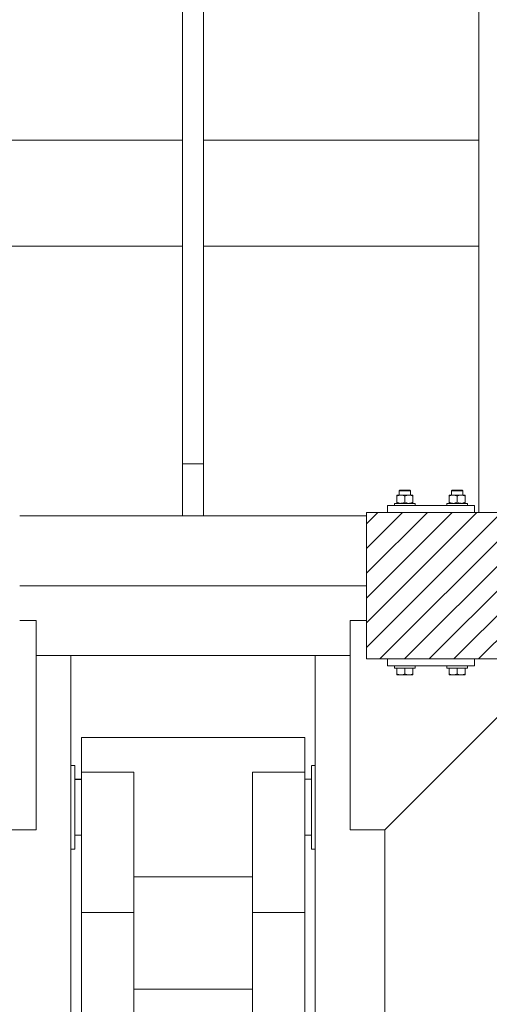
# Model space of a CAD drawing. Header units: millimetres. Extents: x 53746 to 116821, y -810352 to -765802.
# Tile 113 of 256: x 70307 to 70980, y -777202 to -775791. Entities that reach past the tile are written whole.
import ezdxf

# ---------------------------------------------------------------- set-up
doc = ezdxf.new("R2010")
doc.units = ezdxf.units.MM
doc.header["$MEASUREMENT"] = 0
for name, color, linetype, lineweight in [('Main Cradle Rails', 7, 'Continuous', 0), ('Side Cradle Blocks', 7, 'Continuous', 0), ('Side Cradle Hydraulic Arm Support', 7, 'Continuous', 0), ('Side Cradle Stbd', 7, 'Continuous', 0), ('Side Cradle Tower Rail Frame', 7, 'Continuous', 0)]:
    doc.layers.add(name, color=color, linetype=linetype, lineweight=lineweight)

# ---------------------------------------------------------------- blocks, each defined once
blk = doc.blocks.new('*U71')
at = {"layer": 'Side Cradle Hydraulic Arm Support', "color": 7, "linetype": 'Continuous', "lineweight": 0}
for p, q in [((-174.9890305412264, -1059.440342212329), (-174.9890305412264, 1359.465325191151)), ((175.0109694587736, 1359.465325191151), (175.0109694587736, -1059.440342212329)), ((-174.9889944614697, 1201.965289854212), (-170.1643245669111, 1201.965324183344)), ((170.1862635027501, 1201.965324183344), (175.0109333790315, 1201.965289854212)), ((-160.0004414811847, 1191.965327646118), (-160.0004414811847, 990.9141499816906)), ((-160.0004414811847, 1191.965327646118), (-85.00044148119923, 1191.965327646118)), ((-85.00044148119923, 1191.965327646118), (-85.00044148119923, 990.9141499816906)), ((85.02238039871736, 990.9141499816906), (85.02238039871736, 1191.965327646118)), ((85.02238039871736, 1191.965327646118), (160.0223803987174, 1191.965327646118)), ((160.0223803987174, 990.9141499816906), (160.0223803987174, 1191.965327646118)), ((-160.000477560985, 1181.964660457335), (-169.6775835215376, 1181.964665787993)), ((-160.000477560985, 1181.842186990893), (-169.6775835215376, 1181.83900418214)), ((-169.6775835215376, 1181.838918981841), (-160.0004775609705, 1181.842083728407)), ((169.6995224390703, 1181.964478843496), (160.0224164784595, 1181.964484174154)), ((169.6995224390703, 1181.950625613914), (160.0224164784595, 1181.947442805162)), ((169.6995585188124, 1181.95026482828), (169.6995585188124, 1181.950625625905)), ((160.0223803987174, 1169.558460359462), (160.0220196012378, 1169.551413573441)), ((160.0223803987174, 1103.696984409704), (160.0223803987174, 1141.965327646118)), ((-169.677583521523, 1101.980425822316), (-160.0004775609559, 1101.983564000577)), ((-160.0004775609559, 1101.966213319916), (-169.6775835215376, 1101.966210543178)), ((169.6995224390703, 1102.090569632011), (160.0224164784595, 1102.087449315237)), ((160.0224164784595, 1102.087343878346), (169.6995224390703, 1102.090482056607)), ((169.6995224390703, 1101.966307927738), (160.0224164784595, 1101.966305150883)), ((275.0109694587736, 316.6850334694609), (275.0109694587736, 1109.465289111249)), ((-170.7800019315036, 1081.965362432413), (-174.9889944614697, 1081.965495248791)), ((-169.7809386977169, 1081.965330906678), (-170.7270460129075, 1081.965360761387)), ((-169.6776196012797, 1081.96532764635), (-169.7245107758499, 1081.965329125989)), ((-169.6776196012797, 1081.96532764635), (-169.6776196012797, 1086.532555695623)), ((169.6995585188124, 1081.96532764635), (169.6995585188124, 1086.532555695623)), ((169.7464496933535, 1081.965329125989), (169.6995585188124, 1081.96532764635)), ((170.7489849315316, 1081.965360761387), (169.8028776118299, 1081.965330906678)), ((175.0109333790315, 1081.965495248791), (170.8019408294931, 1081.965362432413)), ((85.02234431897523, 1041.965327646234), (-85.00040540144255, 1041.965327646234)), ((-160.0004414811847, 990.9141499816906), (-160.0004414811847, -1009.44033975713)), ((-160.0004414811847, 990.9141499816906), (-85.00044148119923, 990.9141499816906)), ((-85.00044148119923, 990.9141499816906), (-85.00044148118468, -1009.44033975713)), ((85.02238039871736, -968.7071967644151), (85.02238039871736, 990.9141499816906)), ((160.0223803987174, 990.9141499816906), (85.02238039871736, 990.9141499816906)), ((160.0223803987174, 990.91414901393), (160.0223803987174, -1009.44033975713)), ((-160.0000806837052, 938.1203694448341), (-160.0004414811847, 938.1182538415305)), ((160.0220196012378, 938.1203694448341), (160.0223803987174, 938.1182538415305)), ((85.02238039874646, 881.2928032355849), (-85.00044148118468, 881.2928032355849))]:
    blk.add_line(p, q, dxfattribs=at)
at = {"layer": 'Side Cradle Hydraulic Arm Support', "color": 7, "linetype": 'Continuous', "lineweight": 0, "flags": 128}
for points in [[(-248.4889944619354, 1409.465325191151), (-224.9890305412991, 1409.465325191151), (-224.9890305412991, 1109.465325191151), (-274.9890305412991, 1109.465325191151), (-519.9889944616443, 1354.465289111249)], [(248.5109333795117, 1409.465325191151), (225.01096945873, 1409.465325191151), (225.01096945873, 1109.465325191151), (275.01096945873, 1109.465325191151), (520.0109333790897, 1354.465289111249)], [(-160.0004414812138, 1241.965327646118), (160.0223803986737, 1241.965327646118), (160.0223803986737, 1234.353280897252), (160.0223803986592, 1212.676005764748), (160.0223803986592, 1191.965363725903)], [(-160.0004414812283, 1191.965430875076), (-160.0004414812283, 1212.676005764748), (-160.0004414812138, 1234.353280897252), (-160.0004414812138, 1241.965327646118)], [(-169.7759792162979, 1201.965326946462), (-169.6776196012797, 1201.96532764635), (-169.6776196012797, 1197.398099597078), (-169.6776196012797, 1184.391734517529), (-169.6776196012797, 1164.926333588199), (-169.6776196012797, 1141.96532764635), (-169.6776196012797, 1119.004321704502), (-169.6776196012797, 1099.538920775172), (-169.6776196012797, 1086.532555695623)], [(169.6995585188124, 1086.532555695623), (169.6995585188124, 1099.538920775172), (169.6995585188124, 1119.004321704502), (169.6995585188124, 1141.96532764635), (169.6995585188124, 1164.926333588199), (169.6995585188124, 1184.391734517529), (169.6995585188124, 1197.398099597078), (169.6995585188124, 1201.96532764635), (169.7979181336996, 1201.965326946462)]]:
    blk.add_lwpolyline(points, dxfattribs=at)
blk = doc.blocks.new('*U57')
at = {"linetype": 'Continuous', "lineweight": 0}
h = blk.add_hatch(dxfattribs=at)
h.set_pattern_fill('HATCH', color=30, style=0, pattern_type=2)
h.set_pattern_definition([(45, (-14223.345612, 11472.176736), (-17.71895608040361, 17.71895608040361), [])])
h.paths.add_polyline_path([(-14479.49358007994, 11579.4623253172), (-14479.49358007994, 11574.4623253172), (-14479.49358007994, 11474.4623253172), (-14479.49358007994, 11424.4623253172), (-14479.49358007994, 11369.4623253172), (-14449.49358007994, 11369.4623253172), (-14324.49358007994, 11369.4623253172), (-14207.99361616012, 11369.4623253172), (-14149.49358007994, 11369.4623253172), (-13999.49358007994, 11369.4623253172), (-13969.63509673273, 11369.4623253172), (-13829.49358007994, 11369.4623253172), (-13829.49358007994, 11424.17921985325), (-13829.49358007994, 11474.4623253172), (-13829.49358007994, 11524.74543078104), (-13829.49358007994, 11579.4623253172), (-13969.63509673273, 11579.4623253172), (-13999.49358007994, 11579.4623253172), (-14149.49358007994, 11579.4623253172), (-14158.460389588, 11579.4623253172), (-14178.46038958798, 11579.4623253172), (-14188.46038958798, 11579.4623253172), (-14318.46038958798, 11579.4623253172), (-14324.49358007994, 11579.4623253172), (-14449.49358007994, 11579.4623253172)])
at = {"color": 30, "linetype": 'Continuous', "lineweight": 0, "flags": 128}
blk.add_lwpolyline([(-14188.46038958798, 11579.4623253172), (-14318.46038958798, 11579.4623253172), (-14324.49358007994, 11579.4623253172), (-14449.49358007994, 11579.4623253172), (-14479.49358007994, 11579.4623253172), (-14479.49358007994, 11579.4623253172), (-14479.49358007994, 11574.4623253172), (-14479.49358007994, 11474.4623253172), (-14479.49358007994, 11424.4623253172), (-14479.49358007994, 11369.4623253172), (-14449.49358007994, 11369.4623253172), (-14324.49358007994, 11369.4623253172), (-14207.99361616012, 11369.4623253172)], dxfattribs=at)
at = {"layer": 'Side Cradle Blocks', "color": 7, "linetype": 'Continuous', "lineweight": 0}
for p, q in [((-14436.07666985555, 11604.42016776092), (-14436.07666985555, 11604.24541456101)), ((-14436.07666985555, 11602.62825753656), (-14433.94032114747, 11603.61164195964)), ((-14436.07666985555, 11602.62825753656), (-14436.07666985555, 11594.25423554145)), ((-14435.38654642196, 11604.42016726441), (-14435.49463354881, 11604.41980696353)), ((-14430.28512496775, 11604.42016776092), (-14433.35112843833, 11604.42016776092)), ((-14432.54193874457, 11604.41980696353), (-14432.49361615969, 11604.41983348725)), ((-14430.28512496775, 11604.42016776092), (-14426.52884909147, 11604.42016776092)), ((-14426.79359623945, 11603.73857928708), (-14428.8088627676, 11604.29540680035)), ((-14424.49358007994, 11602.62825753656), (-14422.35723137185, 11603.61164195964)), ((-14424.49358007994, 11594.25423554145), (-14424.49358007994, 11602.62825753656)), ((-14419.54383261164, 11611.4623253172), (-14421.81479605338, 11611.4623253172)), ((-14418.83672583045, 11610.4623253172), (-14421.43211262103, 11610.4623253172)), ((-14418.70203519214, 11604.42016776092), (-14415.63603172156, 11604.42016776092)), ((-14415.21050646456, 11603.73857928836), (-14417.22577299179, 11604.29540680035)), ((-14416.44522141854, 11604.41980696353), (-14416.4935440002, 11604.41983348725)), ((-14413.49252661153, 11604.41980696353), (-14413.60065211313, 11604.42016739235)), ((-14412.91049030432, 11603.63702414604), (-14412.91049030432, 11603.67535642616)), ((-14412.91049030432, 11603.63702414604), (-14412.91049030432, 11602.62825753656)), ((-14412.91049030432, 11594.25423554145), (-14412.91049030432, 11602.62825753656)), ((-14361.07666985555, 11603.63702414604), (-14361.07666985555, 11603.67535642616)), ((-14361.07666985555, 11602.62825753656), (-14361.07666985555, 11603.63702414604)), ((-14361.07666985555, 11594.25423554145), (-14361.07666985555, 11602.62825753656)), ((-14360.49463354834, 11604.41980696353), (-14360.38650804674, 11604.42016739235)), ((-14358.77665369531, 11603.73857928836), (-14356.76138716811, 11604.29540680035)), ((-14355.28512496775, 11604.42016776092), (-14358.35112843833, 11604.42016776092)), ((-14357.49361615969, 11604.41983348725), (-14357.54193874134, 11604.41980696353)), ((-14355.15043432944, 11610.4623253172), (-14352.55504753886, 11610.4623253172)), ((-14354.44332754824, 11611.4623253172), (-14352.17236410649, 11611.4623253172)), ((-14349.49358007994, 11602.62825753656), (-14351.62992878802, 11603.61164195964)), ((-14349.49358007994, 11594.25423554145), (-14349.49358007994, 11602.62825753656)), ((-14343.70203519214, 11604.42016776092), (-14347.4583110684, 11604.42016776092)), ((-14347.19356392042, 11603.73857928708), (-14345.17829739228, 11604.29540680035)), ((-14343.70203519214, 11604.42016776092), (-14340.63603172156, 11604.42016776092)), ((-14341.49354400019, 11604.41983348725), (-14341.4452214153, 11604.41980696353)), ((-14337.91049030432, 11602.62825753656), (-14340.04683901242, 11603.61164195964)), ((-14338.49252661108, 11604.41980696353), (-14338.60061373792, 11604.42016726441)), ((-14337.91049030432, 11604.42016776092), (-14337.91049030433, 11604.24541456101)), ((-14337.91049030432, 11602.62825753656), (-14337.91049030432, 11594.25423554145)), ((-14449.49358007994, 11589.4623253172), (-14449.49358007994, 11579.46236139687)), ((-14324.49358007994, 11589.4623253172), (-14449.49358007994, 11589.4623253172)), ((-14436.07666985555, 11593.24546893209), (-14436.07666985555, 11594.25423554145)), ((-14435.39722106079, 11592.46236139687), (-14435.49463354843, 11592.4626861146)), ((-14432.54193874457, 11592.4626861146), (-14432.49361615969, 11592.46265959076)), ((-14432.24306164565, 11592.68090167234), (-14430.28544815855, 11592.46236139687)), ((-14426.65162316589, 11593.21245060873), (-14424.49358007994, 11594.25423554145)), ((-14420.65997187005, 11592.68090167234), (-14418.70235838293, 11592.46236139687)), ((-14416.4935440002, 11592.46265959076), (-14416.4452214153, 11592.4626861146)), ((-14415.0685333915, 11593.21245060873), (-14412.91049030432, 11594.25423554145)), ((-14413.49252661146, 11592.4626861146), (-14413.5899390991, 11592.46236139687)), ((-14412.91049030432, 11592.70312030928), (-14412.91049030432, 11592.46236139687)), ((-14358.91862676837, 11593.21245060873), (-14361.07666985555, 11594.25423554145)), ((-14361.07666985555, 11592.70312030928), (-14361.07666985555, 11592.46236139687)), ((-14360.49463354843, 11592.4626861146), (-14360.39722106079, 11592.46236139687)), ((-14357.54193874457, 11592.4626861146), (-14357.49361615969, 11592.46265959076)), ((-14353.32718828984, 11592.68090167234), (-14355.28480177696, 11592.46236139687)), ((-14347.335536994, 11593.21245060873), (-14349.49358007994, 11594.25423554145)), ((-14341.74409851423, 11592.68090167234), (-14343.70171200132, 11592.46236139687)), ((-14341.49354400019, 11592.46265959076), (-14341.4452214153, 11592.4626861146)), ((-14338.49252661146, 11592.4626861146), (-14338.5899390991, 11592.46236139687)), ((-14337.91049030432, 11593.24546893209), (-14337.91049030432, 11594.25423554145)), ((-14324.49358007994, 11579.46236139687), (-14324.49358007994, 11589.4623253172)), ((-14479.49358007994, 11579.4623253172), (-14479.49358007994, 11369.4623253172)), ((-13829.49358007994, 11579.4623253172), (-14479.49358007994, 11579.4623253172)), ((-14479.49358007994, 11369.4623253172), (-13829.49358007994, 11369.4623253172)), ((-14449.49358007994, 11359.4623253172), (-14449.49358007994, 11369.4622892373)), ((-14324.49358007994, 11369.4622892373), (-14324.49358007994, 11359.4623253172)), ((-14324.49358007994, 11359.4623253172), (-14449.49358007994, 11359.4623253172)), ((-14436.07666985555, 11348.25423554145), (-14436.07666985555, 11356.4622892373)), ((-14436.07666985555, 11347.24546893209), (-14436.07666985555, 11348.25423554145)), ((-14433.94032114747, 11347.27085111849), (-14436.07666985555, 11348.25423554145)), ((-14435.49463354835, 11346.4626861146), (-14435.38654642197, 11346.46232581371)), ((-14435.38634839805, 11346.46232539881), (-14435.16986796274, 11346.4626861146)), ((-14430.28512496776, 11346.4623253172), (-14433.35112843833, 11346.4623253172)), ((-14433.22774734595, 11346.4626861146), (-14433.35093920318, 11346.46232587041)), ((-14430.28427536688, 11346.46232542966), (-14427.56074738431, 11346.4626861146)), ((-14424.49358007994, 11348.25423554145), (-14426.65162316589, 11347.21245060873)), ((-14418.75332859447, 11356.4623253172), (-14424.49358007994, 11356.4623253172)), ((-14424.49358007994, 11348.25423554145), (-14424.49358007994, 11356.46228460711)), ((-14422.35723137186, 11347.27085111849), (-14424.49358007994, 11348.25423554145)), ((-14418.70203519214, 11346.4623253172), (-14422.4583110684, 11346.4623253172)), ((-14421.42641277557, 11346.4626861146), (-14418.7024629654, 11346.46232537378)), ((-14412.91049030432, 11348.25423554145), (-14415.0685333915, 11347.21245060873)), ((-14412.91049030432, 11346.4623253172), (-14413.60076271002, 11346.4623253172)), ((-14413.49252661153, 11346.4626861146), (-14413.60065211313, 11346.46232568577)), ((-14412.91049030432, 11356.4622892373), (-14412.91049030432, 11348.25423554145)), ((-14412.91049030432, 11346.70312030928), (-14412.91049030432, 11346.4623253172)), ((-14361.07666985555, 11356.4622892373), (-14361.07666985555, 11348.25423554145)), ((-14361.07666985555, 11348.25423554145), (-14358.91862676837, 11347.21245060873)), ((-14361.07666985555, 11346.70312030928), (-14361.07666985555, 11346.4623253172)), ((-14361.07666985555, 11346.4623253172), (-14360.38639744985, 11346.4623253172)), ((-14360.38650804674, 11346.46232568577), (-14360.49463354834, 11346.4626861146)), ((-14355.28512496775, 11346.4623253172), (-14351.52884909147, 11346.4623253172)), ((-14355.2846971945, 11346.46232537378), (-14352.5607473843, 11346.4626861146)), ((-14355.23383156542, 11356.4623253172), (-14349.49358007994, 11356.4623253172)), ((-14351.62992878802, 11347.27085111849), (-14349.49358007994, 11348.25423554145)), ((-14349.49358007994, 11348.25423554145), (-14349.49358007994, 11356.46228460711)), ((-14349.49358007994, 11348.25423554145), (-14347.335536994, 11347.21245060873)), ((-14346.42641277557, 11346.4626861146), (-14343.70288479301, 11346.46232542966)), ((-14343.70203519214, 11346.4623253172), (-14340.63603172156, 11346.4623253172)), ((-14340.63622095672, 11346.46232587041), (-14340.75941281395, 11346.4626861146)), ((-14340.04683901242, 11347.27085111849), (-14337.91049030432, 11348.25423554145)), ((-14338.81729219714, 11346.4626861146), (-14338.60081176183, 11346.46232539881)), ((-14338.49252661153, 11346.4626861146), (-14338.60061373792, 11346.46232581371)), ((-14337.91049030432, 11348.25423554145), (-14337.91049030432, 11356.4622892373)), ((-14337.91049030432, 11347.24546893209), (-14337.91049030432, 11348.25423554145))]:
    blk.add_line(p, q, dxfattribs=at)
at = {"layer": 'Side Cradle Blocks', "color": 7, "linetype": 'Continuous', "lineweight": 0, "flags": 128}
for points in [[(-14436.07666985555, 11604.42016776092), (-14435.38639744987, 11604.42016776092), (-14433.35112843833, 11604.42016776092)], [(-14436.07666985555, 11602.62825753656), (-14436.07666985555, 11603.63702414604), (-14436.07666985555, 11603.67323608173), (-14436.07666985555, 11604.24541456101)], [(-14433.94032114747, 11603.61164195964), (-14433.28491553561, 11603.91333225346), (-14432.24306164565, 11604.20159140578), (-14430.28512496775, 11604.42016776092), (-14429.54329871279, 11604.38853798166), (-14428.8088627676, 11604.29540680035)], [(-14432.49358007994, 11604.42020384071), (-14432.49358007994, 11610.4623253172), (-14431.49358007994, 11611.4623253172), (-14430.96073680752, 11611.4623253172), (-14429.44332754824, 11611.4623253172), (-14427.17236410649, 11611.4623253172), (-14424.49358007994, 11611.4623253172), (-14421.81479605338, 11611.4623253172)], [(-14432.49358007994, 11610.4623253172), (-14431.88461634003, 11610.4623253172), (-14430.15043432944, 11610.4623253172), (-14427.55504753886, 11610.4623253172), (-14424.49358007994, 11610.4623253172), (-14421.43211262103, 11610.4623253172)], [(-14426.79359623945, 11603.73857928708), (-14426.65162316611, 11603.670042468), (-14424.49358007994, 11602.62825753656)], [(-14418.70203519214, 11604.42016776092), (-14422.4583110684, 11604.42016776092), (-14426.52884909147, 11604.42016776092)], [(-14422.35723137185, 11603.61164195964), (-14421.70182575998, 11603.91333225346), (-14420.65997187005, 11604.20159140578), (-14418.70203519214, 11604.42016776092), (-14417.96020893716, 11604.38853798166), (-14417.22577299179, 11604.29540680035)], [(-14419.54383261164, 11611.4623253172), (-14418.02642335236, 11611.4623253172), (-14417.49358007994, 11611.4623253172), (-14416.49358007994, 11610.4623253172), (-14416.49358007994, 11604.42020384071)], [(-14418.83672583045, 11610.4623253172), (-14417.10254381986, 11610.4623253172), (-14416.49358007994, 11610.4623253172)], [(-14415.63603172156, 11604.42016776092), (-14413.60076271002, 11604.42016776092), (-14412.91049030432, 11604.42016776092), (-14412.91049030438, 11604.17937276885), (-14412.91049030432, 11603.67535642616)], [(-14415.21050646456, 11603.73857928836), (-14415.0685333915, 11603.6700424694), (-14412.91049030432, 11602.62825753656)], [(-14361.07666985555, 11603.67535642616), (-14361.07666985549, 11604.17937276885), (-14361.07666985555, 11604.42016776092), (-14360.38639744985, 11604.42016776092), (-14358.35112843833, 11604.42016776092)], [(-14361.07666985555, 11602.62825753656), (-14358.91862676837, 11603.6700424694), (-14358.77665369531, 11603.73857928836)], [(-14357.49358007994, 11604.42020384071), (-14357.49358007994, 11610.4623253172), (-14356.49358007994, 11611.4623253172), (-14355.96073680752, 11611.4623253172), (-14354.44332754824, 11611.4623253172)], [(-14357.49358007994, 11610.4623253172), (-14356.88461634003, 11610.4623253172), (-14355.15043432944, 11610.4623253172)], [(-14356.76138716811, 11604.29540680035), (-14356.02695122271, 11604.38853798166), (-14355.28512496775, 11604.42016776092), (-14353.32718828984, 11604.20159140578), (-14352.28533439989, 11603.91333225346), (-14351.62992878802, 11603.61164195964)], [(-14347.4583110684, 11604.42016776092), (-14351.52884909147, 11604.42016776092), (-14355.28512496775, 11604.42016776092)], [(-14352.55504753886, 11610.4623253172), (-14349.49358007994, 11610.4623253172), (-14346.43211262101, 11610.4623253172), (-14343.83672583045, 11610.4623253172), (-14342.10254381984, 11610.4623253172), (-14341.49358007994, 11610.4623253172)], [(-14352.17236410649, 11611.4623253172), (-14349.49358007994, 11611.4623253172), (-14346.81479605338, 11611.4623253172), (-14344.54383261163, 11611.4623253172), (-14343.02642335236, 11611.4623253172), (-14342.49358007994, 11611.4623253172), (-14341.49358007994, 11610.4623253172), (-14341.49358007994, 11604.42020384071)], [(-14349.49358007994, 11602.62825753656), (-14347.33553699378, 11603.670042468), (-14347.19356392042, 11603.73857928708)], [(-14345.17829739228, 11604.29540680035), (-14344.4438614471, 11604.38853798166), (-14343.70203519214, 11604.42016776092), (-14341.74409851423, 11604.20159140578), (-14340.70224462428, 11603.91333225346), (-14340.04683901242, 11603.61164195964)], [(-14340.63603172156, 11604.42016776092), (-14338.60076271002, 11604.42016776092), (-14337.91049030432, 11604.42016776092)], [(-14337.91049030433, 11604.24541456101), (-14337.91049030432, 11603.67323608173), (-14337.91049030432, 11603.63702414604), (-14337.91049030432, 11602.62825753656)], [(-14439.49358007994, 11589.46236139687), (-14439.49358007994, 11592.4623253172), (-14438.35177306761, 11592.4623253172), (-14435.10018179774, 11592.4623253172), (-14430.23383156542, 11592.4623253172), (-14424.49358007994, 11592.4623253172), (-14418.75332859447, 11592.4623253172), (-14413.88697836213, 11592.4623253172), (-14410.63538709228, 11592.4623253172), (-14409.49358007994, 11592.4623253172), (-14409.49358007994, 11589.46236139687)], [(-14432.24306164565, 11592.68090167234), (-14433.28491553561, 11592.96916082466), (-14433.94032114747, 11593.27085111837), (-14436.07666985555, 11594.25423554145)], [(-14436.07666985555, 11593.24546893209), (-14436.07666985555, 11593.2092569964), (-14436.07666985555, 11592.637078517), (-14436.07666985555, 11592.46236139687)], [(-14426.65162316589, 11593.21245060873), (-14426.79359623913, 11593.14391378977), (-14428.80886276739, 11592.58708627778), (-14429.54329871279, 11592.49395509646), (-14430.28427877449, 11592.46236139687)], [(-14420.65997187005, 11592.68090167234), (-14421.70182575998, 11592.96916082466), (-14422.35723137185, 11593.27085111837), (-14424.49358007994, 11594.25423554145)], [(-14415.0685333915, 11593.21245060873), (-14415.21050646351, 11593.14391378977), (-14417.22577299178, 11592.58708627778), (-14417.96020893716, 11592.49395509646), (-14418.70118899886, 11592.46236139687)], [(-14412.91049030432, 11592.70312030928), (-14412.91049030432, 11593.20713665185), (-14412.91049030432, 11593.24546893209), (-14412.91049030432, 11594.25423554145)], [(-14364.49358007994, 11589.46236139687), (-14364.49358007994, 11592.4623253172), (-14363.35177306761, 11592.4623253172), (-14360.10018179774, 11592.4623253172), (-14355.23383156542, 11592.4623253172), (-14349.49358007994, 11592.4623253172), (-14343.75332859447, 11592.4623253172), (-14338.88697836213, 11592.4623253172), (-14335.63538709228, 11592.4623253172), (-14334.49358007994, 11592.4623253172), (-14334.49358007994, 11589.46236139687)], [(-14361.07666985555, 11594.25423554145), (-14361.07666985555, 11593.24546893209), (-14361.07666985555, 11593.20713665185), (-14361.07666985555, 11592.70312030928)], [(-14355.28597116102, 11592.46236139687), (-14356.02695122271, 11592.49395509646), (-14356.76138716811, 11592.58708627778), (-14358.77665369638, 11593.14391378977), (-14358.91862676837, 11593.21245060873)], [(-14349.49358007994, 11594.25423554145), (-14351.62992878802, 11593.27085111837), (-14352.28533439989, 11592.96916082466), (-14353.32718828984, 11592.68090167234)], [(-14343.7028813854, 11592.46236139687), (-14344.4438614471, 11592.49395509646), (-14345.17829739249, 11592.58708627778), (-14347.19356392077, 11593.14391378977), (-14347.335536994, 11593.21245060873)], [(-14337.91049030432, 11594.25423554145), (-14340.04683901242, 11593.27085111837), (-14340.70224462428, 11592.96916082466), (-14341.74409851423, 11592.68090167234)], [(-14337.91049030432, 11592.46236139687), (-14337.91049030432, 11592.637078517), (-14337.91049030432, 11593.2092569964), (-14337.91049030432, 11593.24546893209)], [(-14424.49358007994, 11356.4623253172), (-14430.23383156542, 11356.4623253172), (-14435.10018179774, 11356.4623253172), (-14438.35177306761, 11356.4623253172), (-14439.49358007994, 11356.4623253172), (-14439.49358007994, 11359.4622892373)], [(-14436.07666985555, 11347.24546893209), (-14436.07666985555, 11347.2092569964), (-14436.07666985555, 11346.637078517), (-14436.07666985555, 11346.4623253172), (-14435.38639744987, 11346.4623253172), (-14433.35112843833, 11346.4623253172)], [(-14433.94032114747, 11347.27085111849), (-14433.28491553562, 11346.96916082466), (-14432.24306164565, 11346.68090167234), (-14430.28512496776, 11346.4623253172), (-14429.54329871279, 11346.49395509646), (-14428.8088627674, 11346.58708627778), (-14426.79359623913, 11347.14391378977), (-14426.65162316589, 11347.21245060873)], [(-14430.28512496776, 11346.4623253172), (-14426.52884909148, 11346.4623253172), (-14422.4583110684, 11346.4623253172)], [(-14422.35723137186, 11347.27085111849), (-14421.70182575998, 11346.96916082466), (-14420.65997187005, 11346.68090167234), (-14418.70203519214, 11346.4623253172), (-14417.96020893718, 11346.49395509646), (-14417.22577299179, 11346.58708627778), (-14415.21050646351, 11347.14391378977), (-14415.0685333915, 11347.21245060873)], [(-14409.49358007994, 11359.4622892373), (-14409.49358007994, 11356.4623253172), (-14410.63538709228, 11356.4623253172), (-14413.88697836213, 11356.4623253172), (-14418.75332859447, 11356.4623253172)], [(-14418.70239188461, 11346.46232536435), (-14418.70203519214, 11346.4623253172), (-14415.63603172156, 11346.4623253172), (-14413.60076271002, 11346.4623253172)], [(-14412.91049030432, 11346.70312030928), (-14412.91049030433, 11347.20713665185), (-14412.91049030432, 11347.24546893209), (-14412.91049030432, 11348.25423554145)], [(-14355.23383156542, 11356.4623253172), (-14360.10018179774, 11356.4623253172), (-14363.35177306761, 11356.4623253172), (-14364.49358007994, 11356.4623253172), (-14364.49358007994, 11359.4622892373)], [(-14361.07666985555, 11348.25423554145), (-14361.07666985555, 11347.24546893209), (-14361.07666985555, 11347.20713665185), (-14361.07666985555, 11346.70312030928)], [(-14360.38639744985, 11346.4623253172), (-14358.35112843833, 11346.4623253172), (-14355.28512496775, 11346.4623253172), (-14355.28476827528, 11346.46232536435)], [(-14358.91862676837, 11347.21245060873), (-14358.77665369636, 11347.14391378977), (-14356.76138716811, 11346.58708627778), (-14356.02695122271, 11346.49395509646), (-14355.28512496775, 11346.4623253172), (-14353.32718828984, 11346.68090167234), (-14352.28533439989, 11346.96916082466), (-14351.62992878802, 11347.27085111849)], [(-14351.52884909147, 11346.4623253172), (-14347.4583110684, 11346.4623253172), (-14343.70203519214, 11346.4623253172)], [(-14334.49358007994, 11359.4622892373), (-14334.49358007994, 11356.4623253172), (-14335.63538709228, 11356.4623253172), (-14338.88697836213, 11356.4623253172), (-14343.75332859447, 11356.4623253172), (-14349.49358007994, 11356.4623253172)], [(-14347.335536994, 11347.21245060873), (-14347.19356392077, 11347.14391378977), (-14345.17829739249, 11346.58708627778), (-14344.44386144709, 11346.49395509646), (-14343.70203519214, 11346.4623253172), (-14341.74409851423, 11346.68090167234), (-14340.70224462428, 11346.96916082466), (-14340.04683901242, 11347.27085111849)], [(-14340.63603172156, 11346.4623253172), (-14338.60076271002, 11346.4623253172), (-14337.91049030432, 11346.4623253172), (-14337.91049030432, 11346.637078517), (-14337.91049030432, 11347.2092569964), (-14337.91049030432, 11347.24546893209)]]:
    blk.add_lwpolyline(points, dxfattribs=at)
at = {"layer": 'Side Cradle Hydraulic Arm Support', "color": 7, "linetype": 'Continuous', "lineweight": 0}
for p, q in [((-14902.99358008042, 11374.4623253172), (-14952.99354400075, 11374.4623253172)), ((-14902.99358008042, 11374.4623253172), (-14902.99358008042, 11374.4626861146)), ((-14502.99361616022, 11374.4623253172), (-14552.99358008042, 11374.4623253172))]:
    blk.add_line(p, q, dxfattribs=at)
at = {"layer": 'Side Cradle Stbd', "color": 7, "linetype": 'Continuous', "lineweight": 0}
for p, q in [((-14976.49354400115, 11574.4623253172), (-14742.99358008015, 11574.4623253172)), ((-14712.99358008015, 11574.4623253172), (-14479.49361615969, 11574.4623253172)), ((-14479.49361615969, 11474.4623253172), (-14976.49354400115, 11474.4623253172)), ((-14902.99358008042, 11374.4623253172), (-14552.99358008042, 11374.4623253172))]:
    blk.add_line(p, q, dxfattribs=at)
at = {"layer": 'Side Cradle Tower Rail Frame', "color": 7, "linetype": 'Continuous', "lineweight": 0}
for p, q in [((-14318.46038958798, 13524.4623253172), (-14318.46038958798, 11579.46236139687)), ((-14742.99358008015, 12775.84695283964), (-14742.9935800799, 11649.07970288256)), ((-14712.9935800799, 11649.07970288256), (-14712.99358008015, 12775.84695283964)), ((-15137.52673449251, 12113.02008531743), (-14742.99361615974, 12113.02008531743)), ((-14712.99354400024, 12113.02008531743), (-14318.46042566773, 12113.02008531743)), ((-15137.52673449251, 11960.90456531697), (-14742.9936161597, 11960.90456531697)), ((-14712.99354400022, 11960.90456531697), (-14318.46042566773, 11960.90456531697)), ((-14742.9935800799, 11649.07970288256), (-14742.99358008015, 11574.4623253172)), ((-14712.9935800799, 11649.07970288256), (-14742.9935800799, 11649.07970288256)), ((-14712.99358008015, 11574.4623253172), (-14712.9935800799, 11649.07970288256)), ((-14712.99358008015, 11574.4623253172), (-14742.99358008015, 11574.4623253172))]:
    blk.add_line(p, q, dxfattribs=at)
at = {"layer": 'Side Cradle Stbd', "color": 7, "linetype": 'Continuous', "lineweight": 0}
blk.add_blockref('*U71', (-14728.00454953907, 10014.99700012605), dxfattribs=at)

msp = doc.modelspace()

# ---------------------------------------------------------------- block references
at = {"layer": 'Main Cradle Rails', "color": 7, "linetype": 'Continuous', "lineweight": 0}
msp.add_blockref('*U57', (85283.05, -788076.9500000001), dxfattribs=at)

doc.saveas('drawing.dxf')
